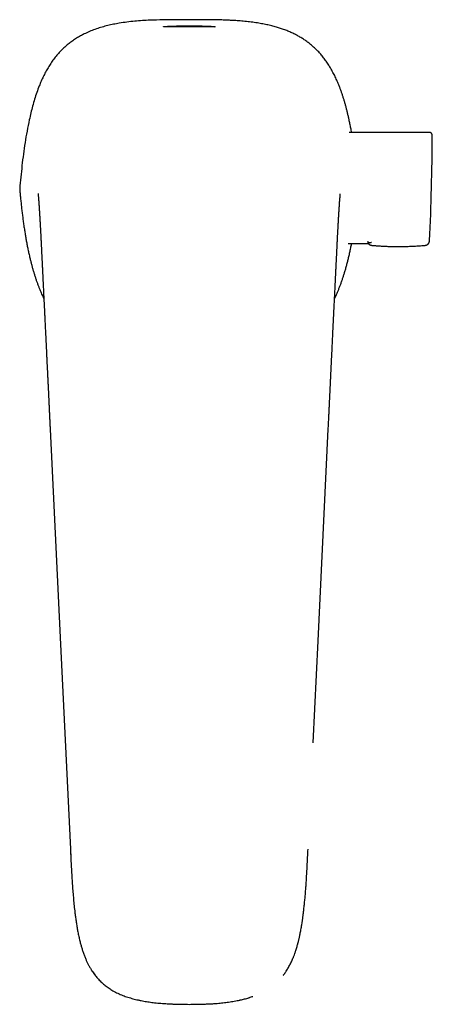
# Model space of a CAD drawing. Header units: millimetres. Extents: x 8 to 610, y 12 to 565.
# Tile 3 of 18: x 285 to 354, y 133 to 298. Entities that reach past the tile are written whole.
import ezdxf

# ---------------------------------------------------------------- set-up
doc = ezdxf.new("R2010")
doc.units = ezdxf.units.MM

msp = doc.modelspace()

# ---------------------------------------------------------------- linework, layer by layer
at = {"color": 7, "linetype": 'Continuous', "lineweight": 30}
for p, q in [((315.09, 297.6), (313.39, 297.6)), ((353.4, 278.81), (340.02, 278.81)), ((285.16, 269.43), (285.16, 269.41)), ((285.16, 269.25), (285.16, 269.25)), ((339.89, 260.31), (343.25, 260.31)), ((343.88, 259.99), (343.89, 259.99)), ((352.64, 259.99), (352.64, 259.99)), ((353.44, 260.77), (353.44, 260.78)), ((293.6, 159.33), (293.6, 159.32)), ((333.19, 159.32), (333.19, 159.33))]:
    msp.add_line(p, q, dxfattribs=at)
at = {"color": 7, "linetype": 'Continuous', "lineweight": 30, "flags": 128}
for points in [[(290.23, 229.36), (291.9, 194.62), (293.6, 159.33)], [(334.04, 177.1), (334.86, 194.07), (336.56, 229.36)]]:
    msp.add_lwpolyline(points, dxfattribs=at)
at = {"color": 7, "linetype": 'Continuous', "lineweight": 30}
msp.add_arc((-46.1, 280.04), 400, 357.2414, 359.7532, dxfattribs=at)
for points, knots in [([(313.39, 297.6), (312.67, 297.6), (311.22, 297.6), (309.05, 297.58), (307.17, 297.53), (305.59, 297.45), (304.31, 297.35), (303.03, 297.21), (301.85, 297.04), (300.78, 296.84), (299.82, 296.63), (298.87, 296.37), (297.92, 296.08), (296.99, 295.73), (296.16, 295.37), (295.42, 294.99), (294.77, 294.62), (294.13, 294.21), (293.52, 293.77), (292.94, 293.29), (292.38, 292.79), (291.85, 292.26), (291.33, 291.67), (290.82, 291.03), (290.33, 290.33), (289.88, 289.61), (289.46, 288.87), (289.07, 288.11), (288.72, 287.34), (288.36, 286.46), (287.99, 285.46), (287.62, 284.34), (287.3, 283.21), (287.01, 282.07), (286.69, 280.68), (286.36, 279.03), (286.04, 277.11), (285.76, 275.2), (285.53, 273.28), (285.33, 271.35), (285.21, 270.07), (285.16, 269.43)], [0, 0, 0, 0, 0.046081, 0.092249, 0.138545, 0.165892, 0.193262, 0.220644, 0.248044, 0.268886, 0.289837, 0.310854, 0.331909, 0.352987, 0.374094, 0.389977, 0.40592, 0.421904, 0.437907, 0.45391, 0.469897, 0.48585, 0.50176, 0.519901, 0.538031, 0.556152, 0.574258, 0.592331, 0.610343, 0.62826, 0.653258, 0.678259, 0.703246, 0.728191, 0.753055, 0.794336, 0.835528, 0.876668, 0.917785, 0.958893, 1, 1, 1, 1]), ([(340.45, 278.81), (340.41, 279.05), (340.32, 279.52), (340.18, 280.24), (340.04, 280.89), (339.91, 281.48), (339.79, 282.01), (339.66, 282.54), (339.52, 283.07), (339.38, 283.59), (339.23, 284.11), (339.07, 284.61), (338.91, 285.1), (338.75, 285.59), (338.57, 286.08), (338.4, 286.53), (338.23, 286.95), (338.06, 287.33), (337.9, 287.71), (337.72, 288.09), (337.54, 288.46), (337.34, 288.83), (337.14, 289.2), (336.94, 289.55), (336.74, 289.88), (336.54, 290.2), (336.33, 290.51), (336.12, 290.82), (335.89, 291.12), (335.66, 291.42), (335.43, 291.7), (335.2, 291.97), (334.97, 292.22), (334.73, 292.47), (334.5, 292.7), (334.25, 292.93), (334.01, 293.16), (333.76, 293.37), (333.5, 293.58), (333.24, 293.78), (332.97, 293.98), (332.7, 294.18), (332.42, 294.36), (332.14, 294.54), (331.85, 294.71), (331.56, 294.88), (331.27, 295.04), (330.98, 295.19), (330.67, 295.34), (330.34, 295.49), (330, 295.64), (329.65, 295.78), (329.3, 295.91), (328.96, 296.04), (328.61, 296.16), (328.26, 296.27), (327.91, 296.37), (327.54, 296.47), (327.14, 296.58), (326.72, 296.68), (326.3, 296.77), (325.88, 296.86), (325.45, 296.94), (324.99, 297.02), (324.5, 297.1), (323.98, 297.18), (323.45, 297.24), (322.93, 297.3), (322.41, 297.35), (321.89, 297.4), (321.3, 297.44), (320.65, 297.48), (319.93, 297.51), (319.21, 297.54), (318.39, 297.57), (317.47, 297.58), (316.45, 297.6), (315.66, 297.6), (315.21, 297.6), (315.1, 297.6)], [0, 0, 0, 0, 0.01998, 0.040374, 0.060767, 0.07591, 0.09106, 0.10622, 0.121393, 0.136582, 0.15179, 0.166153, 0.180542, 0.194964, 0.209424, 0.223928, 0.235491, 0.247062, 0.258641, 0.270226, 0.281819, 0.29342, 0.305031, 0.316653, 0.327103, 0.337568, 0.348051, 0.358557, 0.369089, 0.379654, 0.390257, 0.39971, 0.40914, 0.41855, 0.427943, 0.437322, 0.446521, 0.455711, 0.464894, 0.474072, 0.483414, 0.492754, 0.502095, 0.511438, 0.520785, 0.529971, 0.539163, 0.548363, 0.557573, 0.568059, 0.578507, 0.588922, 0.599309, 0.609675, 0.619838, 0.62999, 0.640132, 0.650268, 0.662332, 0.674395, 0.686462, 0.698534, 0.710615, 0.722706, 0.737463, 0.752182, 0.766868, 0.781525, 0.796158, 0.810769, 0.825362, 0.8454, 0.86541, 0.885395, 0.905359, 0.933853, 0.962319, 0.990763, 1, 1, 1, 1]), ([(313.39, 296.43), (313.33, 296.43), (313.2, 296.43), (313.01, 296.43), (312.83, 296.43), (312.64, 296.43), (312.45, 296.43), (312.27, 296.43), (312.09, 296.43), (311.92, 296.42), (311.74, 296.42), (311.55, 296.42), (311.36, 296.42), (311.18, 296.42), (311, 296.42), (310.83, 296.42), (310.66, 296.42), (310.5, 296.42), (310.36, 296.42), (310.22, 296.42), (310.1, 296.41), (309.98, 296.41), (309.87, 296.41), (309.76, 296.41), (309.67, 296.41), (309.58, 296.41), (309.5, 296.41), (309.42, 296.41), (309.35, 296.42), (309.29, 296.42), (309.24, 296.42), (309.19, 296.42), (309.16, 296.42), (309.13, 296.42), (309.11, 296.43), (309.09, 296.43), (309.09, 296.43), (309.1, 296.44), (309.11, 296.44), (309.13, 296.44), (309.16, 296.45), (309.2, 296.45), (309.24, 296.46), (309.3, 296.46), (309.36, 296.47), (309.43, 296.47), (309.51, 296.48), (309.6, 296.49), (309.71, 296.49), (309.82, 296.5), (309.94, 296.51), (310.07, 296.51), (310.21, 296.52), (310.35, 296.52), (310.49, 296.53), (310.63, 296.53), (310.78, 296.54), (310.93, 296.54), (311.09, 296.55), (311.25, 296.55), (311.41, 296.56), (311.57, 296.56), (311.75, 296.56), (311.92, 296.57), (312.1, 296.57), (312.28, 296.57), (312.47, 296.57), (312.65, 296.57), (312.84, 296.58), (313.02, 296.58), (313.21, 296.58), (313.33, 296.58), (313.39, 296.58)], [0, 0, 0, 0, 0.014024, 0.02806, 0.042136, 0.05628, 0.070386, 0.084137, 0.097888, 0.111665, 0.125492, 0.141152, 0.156752, 0.172329, 0.187919, 0.203602, 0.219184, 0.234701, 0.250192, 0.264069, 0.277963, 0.291903, 0.305916, 0.319937, 0.333638, 0.347339, 0.361064, 0.374838, 0.388898, 0.402904, 0.416883, 0.430862, 0.444953, 0.458807, 0.472594, 0.486341, 0.500075, 0.51406, 0.528058, 0.542097, 0.556206, 0.570286, 0.584016, 0.597746, 0.611501, 0.625308, 0.640959, 0.656549, 0.672116, 0.687695, 0.703379, 0.718962, 0.73448, 0.749972, 0.763858, 0.777757, 0.791695, 0.805702, 0.819717, 0.833416, 0.847113, 0.860835, 0.874605, 0.888664, 0.902673, 0.916659, 0.930649, 0.944755, 0.958629, 0.972443, 0.986224, 1, 1, 1, 1]), ([(313.39, 296.58), (313.46, 296.58), (313.58, 296.58), (313.77, 296.58), (313.96, 296.58), (314.15, 296.57), (314.33, 296.57), (314.52, 296.57), (314.69, 296.57), (314.87, 296.57), (315.05, 296.56), (315.24, 296.56), (315.42, 296.56), (315.61, 296.55), (315.79, 296.55), (315.96, 296.54), (316.13, 296.54), (316.29, 296.53), (316.43, 296.52), (316.57, 296.52), (316.69, 296.51), (316.81, 296.51), (316.92, 296.5), (317.02, 296.5), (317.12, 296.49), (317.21, 296.48), (317.29, 296.48), (317.37, 296.47), (317.43, 296.47), (317.49, 296.46), (317.55, 296.46), (317.59, 296.45), (317.63, 296.45), (317.66, 296.44), (317.68, 296.44), (317.69, 296.44), (317.7, 296.43), (317.69, 296.43), (317.68, 296.43), (317.66, 296.42), (317.63, 296.42), (317.59, 296.42), (317.54, 296.42), (317.49, 296.42), (317.43, 296.42), (317.36, 296.41), (317.28, 296.41), (317.18, 296.41), (317.08, 296.41), (316.97, 296.41), (316.84, 296.41), (316.72, 296.41), (316.58, 296.42), (316.44, 296.42), (316.3, 296.42), (316.16, 296.42), (316.01, 296.42), (315.85, 296.42), (315.7, 296.42), (315.54, 296.42), (315.38, 296.42), (315.21, 296.42), (315.04, 296.42), (314.86, 296.42), (314.69, 296.43), (314.5, 296.43), (314.32, 296.43), (314.14, 296.43), (313.95, 296.43), (313.77, 296.43), (313.58, 296.43), (313.46, 296.43), (313.39, 296.43)], [0, 0, 0, 0, 0.014032, 0.028068, 0.042138, 0.056271, 0.070369, 0.084113, 0.097856, 0.111622, 0.125437, 0.141092, 0.156691, 0.17227, 0.187866, 0.203561, 0.219165, 0.234715, 0.250251, 0.264164, 0.278089, 0.292055, 0.306089, 0.320121, 0.333828, 0.347536, 0.361269, 0.375053, 0.389103, 0.403107, 0.417091, 0.431081, 0.445175, 0.459029, 0.472826, 0.486595, 0.500361, 0.514361, 0.528366, 0.542405, 0.556508, 0.57057, 0.584277, 0.597984, 0.611717, 0.625501, 0.641117, 0.656683, 0.672235, 0.687809, 0.703487, 0.719083, 0.734633, 0.750176, 0.764099, 0.778024, 0.791979, 0.805991, 0.819997, 0.833678, 0.847356, 0.861055, 0.874799, 0.888819, 0.902794, 0.916752, 0.930717, 0.944793, 0.958641, 0.972441, 0.986218, 1, 1, 1, 1]), ([(353.9, 278.31), (353.89, 278.33), (353.89, 278.37), (353.88, 278.43), (353.87, 278.48), (353.85, 278.52), (353.83, 278.56), (353.81, 278.59), (353.79, 278.62), (353.78, 278.64), (353.75, 278.67), (353.72, 278.69), (353.69, 278.72), (353.64, 278.75), (353.59, 278.78), (353.53, 278.8), (353.46, 278.81), (353.42, 278.81), (353.4, 278.81)], [0, 0, 0, 0, 0.0763988, 0.1485785, 0.2154208, 0.2760114, 0.3296518, 0.3758449, 0.4142638, 0.4499222, 0.4935067, 0.545271, 0.6050056, 0.6723059, 0.7465209, 0.8267209, 0.9116965, 1, 1, 1, 1]), ([(285.16, 269.41), (285.15, 269.39), (285.15, 269.34), (285.15, 269.29), (285.16, 269.26)], [0, 0, 0, 0, 0.4954057, 1, 1, 1, 1]), ([(285.16, 269.25), (285.16, 269.22), (285.17, 269.16), (285.17, 269.1), (285.17, 269.07)], [0, 0, 0, 0, 0.499982, 1, 1, 1, 1]), ([(285.17, 269.07), (285.2, 268.81), (285.25, 268.27), (285.33, 267.48), (285.41, 266.68), (285.5, 265.88), (285.6, 265.09), (285.7, 264.29), (285.81, 263.5), (285.92, 262.73), (286.04, 261.99), (286.15, 261.28), (286.28, 260.57), (286.42, 259.86), (286.56, 259.16), (286.72, 258.45), (286.87, 257.8), (287.02, 257.22), (287.15, 256.7), (287.29, 256.18), (287.44, 255.66), (287.6, 255.15), (287.76, 254.64), (287.92, 254.15), (288.09, 253.67), (288.27, 253.2), (288.46, 252.73), (288.64, 252.29), (288.81, 251.88), (288.98, 251.51), (289.1, 251.25), (289.17, 251.11), (289.18, 251.1)], [0, 0, 0, 0, 0.043251, 0.086512, 0.129784, 0.173064, 0.216354, 0.259654, 0.302966, 0.346295, 0.385221, 0.424168, 0.463142, 0.50215, 0.5412, 0.580298, 0.619456, 0.648551, 0.677643, 0.70673, 0.735813, 0.764893, 0.793972, 0.821391, 0.848816, 0.876249, 0.903698, 0.931168, 0.953067, 0.975035, 0.99706, 1, 1, 1, 1]), ([(288.22, 268.61), (288.22, 268.59), (288.23, 268.54), (288.24, 268.43), (288.25, 268.29), (288.26, 268.11), (288.28, 267.87), (288.3, 267.67), (288.31, 267.51), (288.31, 267.49)], [0, 0, 0, 0, 0.072806, 0.175104, 0.33544, 0.512156, 0.673739, 0.951621, 1, 1, 1, 1]), ([(288.31, 267.51), (288.31, 267.47), (288.31, 267.42), (288.32, 267.34), (288.32, 267.29), (288.33, 267.24), (288.33, 267.19), (288.33, 267.15), (288.34, 267.11), (288.34, 267.08), (288.34, 267.06), (288.34, 267.04), (288.34, 267.02), (288.34, 267.01), (288.34, 266.99), (288.35, 266.97), (288.35, 266.95), (288.35, 266.92), (288.35, 266.88), (288.36, 266.84), (288.36, 266.79), (288.36, 266.74), (288.37, 266.66), (288.37, 266.56), (288.38, 266.43), (288.39, 266.3), (288.4, 266.19), (288.4, 266.09), (288.41, 266), (288.42, 265.91), (288.42, 265.81), (288.43, 265.7), (288.44, 265.57), (288.45, 265.44), (288.45, 265.29), (288.46, 265.17), (288.47, 265.06), (288.47, 264.97), (288.48, 264.88), (288.48, 264.8), (288.49, 264.72), (288.49, 264.65), (288.5, 264.6), (288.5, 264.55), (288.5, 264.52), (288.5, 264.49), (288.5, 264.46), (288.51, 264.43), (288.51, 264.41), (288.51, 264.4), (288.51, 264.38), (288.51, 264.37), (288.51, 264.36), (288.51, 264.35), (288.51, 264.33), (288.51, 264.3), (288.52, 264.25), (288.52, 264.2), (288.52, 264.13), (288.53, 264.06), (288.53, 263.99), (288.54, 263.93), (288.54, 263.85), (288.54, 263.77), (288.55, 263.68), (288.56, 263.55), (288.57, 263.38), (288.58, 263.16), (288.59, 262.92), (288.61, 262.66), (288.62, 262.41), (288.63, 262.16), (288.65, 261.9), (288.66, 261.7), (288.66, 261.55), (288.67, 261.45), (288.68, 261.35), (288.68, 261.25), (288.69, 261.16), (288.69, 261.07), (288.69, 260.98), (288.7, 260.9), (288.7, 260.82), (288.71, 260.76), (288.71, 260.7), (288.71, 260.65), (288.71, 260.62), (288.71, 260.59), (288.72, 260.57), (288.72, 260.56), (288.72, 260.55), (288.72, 260.54), (288.72, 260.52), (288.72, 260.49), (288.72, 260.45), (288.72, 260.41), (288.73, 260.37), (288.73, 260.33), (288.73, 260.29), (288.73, 260.22), (288.74, 260.13), (288.74, 260), (288.75, 259.85), (288.76, 259.69), (288.77, 259.53), (288.78, 259.35), (288.78, 259.17), (288.79, 258.97), (288.8, 258.77), (288.81, 258.56), (288.82, 258.34), (288.84, 258.11), (288.85, 257.88), (288.86, 257.63), (288.87, 257.39), (288.88, 257.13), (288.9, 256.84), (288.91, 256.54), (288.93, 256.24), (288.94, 255.95), (288.95, 255.66), (288.97, 255.39), (288.98, 255.12), (288.99, 254.86), (289.01, 254.61), (289.02, 254.38), (289.03, 254.14), (289.04, 253.9), (289.05, 253.63), (289.07, 253.31), (289.09, 252.95), (289.1, 252.59), (289.12, 252.21), (289.14, 251.77), (289.17, 251.25), (289.2, 250.65), (289.23, 250.06), (289.26, 249.45), (289.29, 248.84), (289.32, 248.12), (289.36, 247.27), (289.41, 246.31), (289.45, 245.48), (289.48, 244.79), (289.51, 244.22), (289.54, 243.65), (289.57, 243.08), (289.59, 242.5), (289.62, 241.91), (289.65, 241.32), (289.68, 240.72), (289.7, 240.23), (289.72, 239.86), (289.73, 239.62), (289.74, 239.39), (289.76, 239.16), (289.77, 238.94), (289.78, 238.73), (289.79, 238.53), (289.8, 238.33), (289.8, 238.14), (289.81, 237.99), (289.82, 237.88), (289.82, 237.8), (289.82, 237.73), (289.83, 237.66), (289.83, 237.61), (289.83, 237.55), (289.83, 237.51), (289.84, 237.47), (289.84, 237.44), (289.84, 237.4), (289.84, 237.35), (289.85, 237.3), (289.85, 237.23), (289.85, 237.16), (289.86, 237.07), (289.86, 236.98), (289.87, 236.88), (289.87, 236.76), (289.88, 236.64), (289.88, 236.51), (289.89, 236.38), (289.9, 236.22), (289.91, 236.03), (289.92, 235.83), (289.93, 235.61), (289.94, 235.38), (289.95, 235.14), (289.96, 234.9), (289.97, 234.64), (289.99, 234.39), (290, 234.14), (290.01, 233.87), (290.02, 233.6), (290.04, 233.32), (290.05, 233.03), (290.07, 232.73), (290.08, 232.42), (290.1, 232.1), (290.11, 231.77), (290.13, 231.44), (290.14, 231.1), (290.16, 230.76), (290.18, 230.42), (290.19, 230.08), (290.21, 229.72), (290.22, 229.48), (290.23, 229.36)], [0, 0, 0, 0, 0.004852, 0.007341, 0.009693, 0.01183, 0.013754, 0.015464, 0.016961, 0.018175, 0.0192, 0.020035, 0.020679, 0.021145, 0.021707, 0.022478, 0.023458, 0.024647, 0.026046, 0.027624, 0.029404, 0.031386, 0.033546, 0.038393, 0.043044, 0.047497, 0.051754, 0.05496, 0.058043, 0.061005, 0.063944, 0.067917, 0.072077, 0.076422, 0.080954, 0.08567, 0.088399, 0.091178, 0.093845, 0.096334, 0.098646, 0.10078, 0.102736, 0.103754, 0.104716, 0.105623, 0.106474, 0.107265, 0.107913, 0.108387, 0.108707, 0.108911, 0.109198, 0.109572, 0.110035, 0.111079, 0.112404, 0.114009, 0.115894, 0.118059, 0.119883, 0.121868, 0.124014, 0.126322, 0.128783, 0.131279, 0.137139, 0.142966, 0.149857, 0.156696, 0.163482, 0.170213, 0.176887, 0.183502, 0.186084, 0.188657, 0.19122, 0.193773, 0.196218, 0.198482, 0.20084, 0.202965, 0.204858, 0.206518, 0.207946, 0.209143, 0.210005, 0.210688, 0.211192, 0.211406, 0.211584, 0.211898, 0.212374, 0.213236, 0.214226, 0.21523, 0.216249, 0.217282, 0.21833, 0.219393, 0.222393, 0.225506, 0.229297, 0.233308, 0.23754, 0.241992, 0.246666, 0.25156, 0.256674, 0.262007, 0.267557, 0.273325, 0.27931, 0.285467, 0.291543, 0.2975, 0.305495, 0.313264, 0.320808, 0.328125, 0.335344, 0.342329, 0.34908, 0.355597, 0.36188, 0.367824, 0.37372, 0.37971, 0.385794, 0.394649, 0.403696, 0.412934, 0.422365, 0.431987, 0.446833, 0.461824, 0.47694, 0.492181, 0.507548, 0.523041, 0.54747, 0.571723, 0.595792, 0.610146, 0.624433, 0.638701, 0.653187, 0.667924, 0.682641, 0.6976, 0.712802, 0.728245, 0.734586, 0.74076, 0.746715, 0.752451, 0.757967, 0.763264, 0.768342, 0.773327, 0.778081, 0.782604, 0.784656, 0.786656, 0.78852, 0.790191, 0.791669, 0.793024, 0.794163, 0.795083, 0.795864, 0.796778, 0.797847, 0.799307, 0.800983, 0.802876, 0.804985, 0.80736, 0.80996, 0.812786, 0.815837, 0.819113, 0.822615, 0.826319, 0.83127, 0.836487, 0.841969, 0.847717, 0.85373, 0.860009, 0.866553, 0.872785, 0.87924, 0.885917, 0.892818, 0.899942, 0.907289, 0.914859, 0.922652, 0.930667, 0.938906, 0.947368, 0.956053, 0.964446, 0.973037, 0.981826, 0.990814, 1, 1, 1, 1]), ([(336.56, 229.36), (336.57, 229.51), (336.58, 229.79), (336.6, 230.22), (336.62, 230.63), (336.64, 231.04), (336.66, 231.43), (336.68, 231.8), (336.69, 232.16), (336.71, 232.49), (336.73, 232.82), (336.74, 233.14), (336.76, 233.45), (336.77, 233.75), (336.78, 234.03), (336.8, 234.31), (336.81, 234.58), (336.82, 234.84), (336.83, 235.08), (336.85, 235.32), (336.86, 235.54), (336.87, 235.75), (336.88, 235.93), (336.88, 236.1), (336.89, 236.26), (336.9, 236.41), (336.91, 236.56), (336.91, 236.69), (336.92, 236.81), (336.92, 236.92), (336.93, 237.02), (336.93, 237.11), (336.94, 237.19), (336.94, 237.27), (336.94, 237.33), (336.95, 237.39), (336.95, 237.44), (336.95, 237.48), (336.95, 237.51), (336.95, 237.55), (336.96, 237.6), (336.96, 237.65), (336.96, 237.71), (336.97, 237.79), (336.97, 237.87), (336.97, 237.96), (336.98, 238.06), (336.98, 238.15), (336.99, 238.25), (336.99, 238.38), (337, 238.55), (337.01, 238.75), (337.02, 238.96), (337.03, 239.17), (337.04, 239.38), (337.05, 239.59), (337.06, 239.81), (337.07, 240.04), (337.09, 240.39), (337.11, 240.87), (337.14, 241.47), (337.17, 242.05), (337.2, 242.6), (337.22, 243.11), (337.25, 243.58), (337.27, 244.05), (337.29, 244.52), (337.31, 244.98), (337.35, 245.67), (337.39, 246.57), (337.44, 247.51), (337.47, 248.27), (337.5, 248.83), (337.53, 249.4), (337.55, 249.95), (337.58, 250.49), (337.61, 251.03), (337.63, 251.57), (337.66, 252.11), (337.69, 252.66), (337.71, 253.1), (337.72, 253.45), (337.74, 253.7), (337.75, 253.95), (337.76, 254.19), (337.77, 254.44), (337.79, 254.7), (337.8, 254.97), (337.81, 255.24), (337.83, 255.52), (337.84, 255.81), (337.85, 256.11), (337.87, 256.41), (337.88, 256.71), (337.9, 257), (337.91, 257.26), (337.92, 257.5), (337.93, 257.74), (337.94, 257.97), (337.96, 258.2), (337.97, 258.42), (337.98, 258.63), (337.99, 258.85), (338, 259.06), (338.01, 259.25), (338.02, 259.44), (338.02, 259.62), (338.03, 259.78), (338.04, 259.93), (338.05, 260.05), (338.05, 260.16), (338.05, 260.23), (338.06, 260.28), (338.06, 260.31), (338.06, 260.34), (338.06, 260.36), (338.06, 260.37), (338.06, 260.38), (338.06, 260.39), (338.06, 260.4), (338.06, 260.4), (338.06, 260.42), (338.07, 260.45), (338.07, 260.48), (338.07, 260.53), (338.07, 260.58), (338.08, 260.64), (338.08, 260.71), (338.08, 260.79), (338.09, 260.88), (338.09, 260.97), (338.1, 261.08), (338.1, 261.19), (338.11, 261.31), (338.12, 261.44), (338.12, 261.6), (338.13, 261.78), (338.15, 261.99), (338.16, 262.2), (338.17, 262.4), (338.18, 262.62), (338.19, 262.83), (338.2, 263.04), (338.21, 263.23), (338.22, 263.42), (338.23, 263.6), (338.24, 263.76), (338.25, 263.91), (338.26, 264.06), (338.27, 264.2), (338.27, 264.33), (338.28, 264.47), (338.29, 264.61), (338.3, 264.75), (338.31, 264.91), (338.32, 265.06), (338.33, 265.23), (338.34, 265.39), (338.35, 265.56), (338.36, 265.71), (338.37, 265.84), (338.37, 265.95), (338.38, 266.05), (338.39, 266.15), (338.39, 266.25), (338.4, 266.33), (338.4, 266.4), (338.41, 266.47), (338.41, 266.53), (338.41, 266.58), (338.42, 266.62), (338.42, 266.65), (338.42, 266.68), (338.42, 266.7), (338.42, 266.73), (338.43, 266.76), (338.43, 266.79), (338.43, 266.83), (338.43, 266.87), (338.44, 266.92), (338.44, 266.99), (338.45, 267.05), (338.45, 267.12), (338.46, 267.21), (338.46, 267.3), (338.47, 267.39), (338.48, 267.47), (338.48, 267.51), (338.48, 267.52)], [0, 0, 0, 0, 0.01103, 0.021776, 0.032238, 0.042414, 0.052306, 0.061913, 0.07071, 0.079253, 0.087544, 0.095581, 0.103365, 0.110895, 0.118173, 0.125197, 0.131967, 0.138484, 0.144638, 0.150548, 0.156214, 0.161635, 0.166043, 0.170275, 0.174331, 0.178207, 0.18185, 0.185246, 0.188221, 0.190976, 0.193511, 0.195827, 0.197922, 0.199798, 0.201453, 0.202889, 0.204105, 0.205101, 0.205868, 0.206824, 0.207967, 0.2093, 0.21082, 0.212815, 0.215014, 0.217294, 0.219648, 0.222076, 0.224578, 0.227155, 0.232071, 0.237236, 0.242651, 0.247696, 0.252939, 0.258382, 0.264023, 0.269812, 0.275579, 0.290855, 0.30588, 0.320655, 0.33518, 0.347307, 0.359255, 0.371036, 0.382814, 0.394638, 0.406507, 0.434664, 0.463071, 0.477626, 0.492008, 0.506185, 0.520157, 0.533924, 0.547487, 0.560846, 0.574793, 0.588558, 0.602142, 0.608483, 0.614783, 0.621043, 0.627262, 0.633567, 0.640076, 0.646789, 0.653706, 0.660828, 0.668154, 0.675548, 0.683139, 0.690927, 0.698912, 0.704844, 0.71088, 0.716975, 0.72289, 0.728593, 0.734081, 0.739356, 0.744911, 0.750207, 0.755241, 0.760015, 0.764528, 0.768505, 0.772258, 0.775809, 0.778045, 0.780194, 0.781015, 0.781823, 0.782596, 0.783189, 0.783528, 0.783717, 0.783836, 0.783999, 0.784206, 0.784459, 0.785232, 0.786254, 0.787377, 0.788699, 0.790219, 0.791939, 0.79395, 0.796178, 0.798624, 0.801288, 0.804169, 0.807269, 0.810587, 0.814122, 0.819742, 0.825217, 0.830548, 0.835734, 0.841718, 0.847495, 0.853066, 0.85843, 0.863586, 0.868535, 0.873066, 0.877407, 0.881559, 0.885521, 0.88937, 0.893358, 0.897504, 0.901807, 0.906485, 0.911338, 0.916364, 0.921566, 0.926943, 0.932496, 0.936122, 0.939821, 0.943551, 0.947062, 0.95031, 0.953294, 0.955865, 0.958202, 0.960303, 0.962169, 0.9638, 0.964928, 0.965907, 0.966756, 0.967691, 0.968777, 0.970013, 0.9714, 0.972943, 0.975104, 0.977512, 0.980167, 0.98307, 0.986216, 0.990245, 0.99429, 0.998262, 1, 1, 1, 1]), ([(338.48, 267.5), (338.48, 267.52), (338.49, 267.65), (338.51, 267.87), (338.53, 268.15), (338.55, 268.37), (338.56, 268.52), (338.56, 268.58), (338.57, 268.6)], [0, 0, 0, 0, 0.030838, 0.293229, 0.532404, 0.761039, 0.924989, 1, 1, 1, 1]), ([(337.61, 251.1), (337.63, 251.14), (337.72, 251.31), (337.86, 251.62), (338.03, 252.01), (338.21, 252.44), (338.4, 252.91), (338.6, 253.42), (338.78, 253.93), (338.96, 254.44), (339.13, 254.96), (339.3, 255.51), (339.47, 256.09), (339.64, 256.71), (339.8, 257.33), (339.96, 257.98), (340.12, 258.66), (340.27, 259.38), (340.38, 259.93), (340.44, 260.24), (340.45, 260.31)], [0, 0, 0, 0, 0.015151, 0.059686, 0.104124, 0.148452, 0.204783, 0.26105, 0.31727, 0.373458, 0.429623, 0.485775, 0.551947, 0.618118, 0.684293, 0.750466, 0.825837, 0.901099, 0.976272, 1, 1, 1, 1]), ([(343.12, 260.64), (343.12, 260.64), (343.13, 260.63), (343.13, 260.62), (343.14, 260.6), (343.15, 260.59), (343.16, 260.58), (343.16, 260.57), (343.17, 260.56), (343.18, 260.56), (343.19, 260.55), (343.2, 260.54), (343.2, 260.53), (343.21, 260.53), (343.21, 260.53), (343.21, 260.53), (343.21, 260.52), (343.23, 260.52), (343.24, 260.51), (343.26, 260.5), (343.27, 260.49), (343.29, 260.48), (343.3, 260.47), (343.32, 260.47), (343.33, 260.47), (343.33, 260.46), (343.34, 260.46), (343.34, 260.46), (343.35, 260.46), (343.35, 260.46), (343.36, 260.46), (343.38, 260.45), (343.4, 260.45), (343.42, 260.45), (343.45, 260.45), (343.48, 260.45), (343.51, 260.45), (343.54, 260.45), (343.57, 260.46), (343.61, 260.47), (343.64, 260.48), (343.68, 260.49), (343.71, 260.5), (343.75, 260.52), (343.78, 260.53), (343.79, 260.54)], [0, 0, 0, 0, 0.0246, 0.048691, 0.072271, 0.095342, 0.117903, 0.139955, 0.161497, 0.182529, 0.202759, 0.222494, 0.239452, 0.242738, 0.246009, 0.249265, 0.253103, 0.285377, 0.317107, 0.345479, 0.373402, 0.400874, 0.427897, 0.45447, 0.462728, 0.470942, 0.479112, 0.487237, 0.495318, 0.503947, 0.513369, 0.539142, 0.564711, 0.602075, 0.638997, 0.675476, 0.711512, 0.747107, 0.78226, 0.816971, 0.854644, 0.891783, 0.928388, 0.96446, 1, 1, 1, 1]), ([(343.14, 260.51), (343.14, 260.51), (343.15, 260.5), (343.15, 260.5), (343.15, 260.49), (343.15, 260.48), (343.16, 260.48), (343.16, 260.47), (343.16, 260.46), (343.17, 260.45), (343.17, 260.44), (343.18, 260.44), (343.18, 260.43), (343.18, 260.42), (343.19, 260.42), (343.19, 260.41), (343.19, 260.41), (343.19, 260.4), (343.2, 260.4), (343.2, 260.39), (343.2, 260.39), (343.2, 260.38), (343.21, 260.37), (343.22, 260.36), (343.23, 260.35), (343.23, 260.35), (343.23, 260.34), (343.24, 260.34), (343.24, 260.33), (343.24, 260.32), (343.25, 260.32), (343.25, 260.31), (343.26, 260.3), (343.26, 260.3), (343.27, 260.29), (343.28, 260.28), (343.28, 260.27), (343.29, 260.27), (343.3, 260.26), (343.3, 260.25), (343.31, 260.25), (343.31, 260.25), (343.31, 260.24), (343.32, 260.24), (343.32, 260.23), (343.33, 260.23), (343.34, 260.22), (343.34, 260.22), (343.35, 260.21), (343.35, 260.2), (343.36, 260.2), (343.37, 260.19), (343.38, 260.18), (343.39, 260.18), (343.39, 260.17), (343.4, 260.16), (343.41, 260.16), (343.42, 260.15), (343.42, 260.15), (343.43, 260.15), (343.44, 260.14), (343.44, 260.14), (343.45, 260.13), (343.46, 260.13), (343.46, 260.12), (343.47, 260.12), (343.47, 260.12), (343.48, 260.11), (343.48, 260.11), (343.49, 260.11), (343.49, 260.11), (343.5, 260.1), (343.51, 260.1), (343.51, 260.1), (343.52, 260.09), (343.53, 260.09), (343.54, 260.08), (343.55, 260.08), (343.56, 260.07), (343.58, 260.07), (343.59, 260.06), (343.6, 260.05), (343.62, 260.05), (343.63, 260.04), (343.64, 260.04), (343.65, 260.04), (343.67, 260.03), (343.68, 260.03), (343.7, 260.02), (343.71, 260.02), (343.73, 260.01), (343.74, 260.01), (343.76, 260.01), (343.77, 260), (343.78, 260), (343.78, 260), (343.79, 260), (343.79, 260), (343.8, 260), (343.8, 260), (343.81, 260), (343.81, 260), (343.82, 260), (343.83, 259.99), (343.84, 259.99), (343.84, 259.99), (343.85, 259.99), (343.87, 259.99), (343.88, 259.99), (343.88, 259.99), (343.89, 259.99)], [0, 0, 0, 0, 0.004499, 0.011057, 0.01804, 0.025445, 0.033275, 0.041529, 0.050389, 0.059991, 0.070333, 0.077506, 0.084934, 0.092028, 0.098644, 0.104783, 0.110443, 0.116062, 0.121115, 0.125602, 0.129522, 0.132915, 0.145799, 0.168759, 0.172795, 0.177476, 0.182816, 0.188815, 0.195473, 0.202789, 0.210291, 0.218343, 0.226352, 0.234107, 0.241609, 0.253023, 0.263737, 0.273619, 0.282661, 0.289177, 0.295175, 0.300673, 0.306144, 0.312894, 0.319904, 0.327172, 0.334699, 0.342601, 0.351166, 0.36031, 0.370118, 0.380589, 0.391611, 0.402221, 0.412203, 0.421557, 0.43112, 0.439935, 0.448278, 0.456259, 0.463879, 0.472896, 0.481517, 0.490203, 0.49898, 0.504544, 0.510145, 0.515781, 0.521456, 0.527492, 0.534536, 0.542241, 0.550607, 0.559635, 0.569306, 0.579059, 0.594005, 0.608487, 0.622507, 0.640668, 0.658204, 0.675115, 0.69144, 0.707931, 0.724423, 0.740915, 0.75758, 0.774871, 0.792484, 0.810721, 0.829173, 0.847537, 0.861189, 0.87439, 0.88684, 0.891526, 0.896096, 0.900551, 0.904889, 0.909342, 0.914306, 0.920946, 0.928332, 0.936465, 0.945343, 0.954968, 0.965147, 0.976045, 0.987663, 1, 1, 1, 1]), ([(343.95, 259.99), (344, 259.98), (344.15, 259.97), (344.41, 259.95), (344.72, 259.92), (345.04, 259.9), (345.37, 259.88), (345.69, 259.86), (346.01, 259.85), (346.33, 259.83), (346.66, 259.82), (346.99, 259.81), (347.33, 259.8), (347.68, 259.8), (348.06, 259.8), (348.45, 259.8), (348.84, 259.8), (349.25, 259.8), (349.66, 259.82), (350.08, 259.83), (350.5, 259.85), (350.91, 259.87), (351.32, 259.89), (351.73, 259.92), (352.15, 259.95), (352.43, 259.97), (352.57, 259.98), (352.57, 259.98)], [0, 0, 0, 0, 0.018791, 0.054457, 0.09086, 0.128016, 0.165941, 0.20465, 0.240834, 0.277699, 0.315256, 0.353516, 0.392487, 0.43218, 0.476315, 0.521332, 0.567243, 0.614059, 0.661791, 0.710451, 0.76005, 0.806349, 0.853456, 0.901378, 0.950123, 0.9997, 1, 1, 1, 1]), ([(352.65, 259.99), (352.65, 259.99), (352.66, 259.99), (352.67, 259.99), (352.68, 259.99), (352.69, 259.99), (352.7, 259.99), (352.7, 260), (352.71, 260), (352.72, 260), (352.72, 260), (352.73, 260), (352.73, 260), (352.74, 260), (352.75, 260), (352.76, 260.01), (352.77, 260.01), (352.78, 260.01), (352.8, 260.02), (352.82, 260.02), (352.83, 260.02), (352.85, 260.03), (352.86, 260.03), (352.88, 260.04), (352.89, 260.04), (352.9, 260.05), (352.91, 260.05), (352.93, 260.06), (352.94, 260.06), (352.95, 260.07), (352.97, 260.07), (352.98, 260.08), (352.98, 260.08), (352.99, 260.08), (353, 260.09), (353, 260.09), (353.01, 260.1), (353.02, 260.1), (353.03, 260.1), (353.03, 260.11), (353.04, 260.11), (353.05, 260.12), (353.06, 260.12), (353.07, 260.13), (353.08, 260.14), (353.09, 260.14), (353.09, 260.14), (353.1, 260.15), (353.11, 260.15), (353.11, 260.16), (353.12, 260.16), (353.13, 260.17), (353.14, 260.18), (353.14, 260.18), (353.15, 260.19), (353.16, 260.19), (353.16, 260.2), (353.17, 260.2), (353.18, 260.21), (353.18, 260.21), (353.19, 260.22), (353.19, 260.23), (353.2, 260.23), (353.2, 260.24), (353.21, 260.24), (353.21, 260.24), (353.22, 260.25), (353.22, 260.25), (353.23, 260.26), (353.23, 260.27), (353.24, 260.27), (353.25, 260.28), (353.25, 260.29), (353.26, 260.29), (353.26, 260.3), (353.27, 260.31), (353.28, 260.32), (353.28, 260.32), (353.29, 260.33), (353.29, 260.34), (353.29, 260.34), (353.3, 260.35), (353.3, 260.35), (353.3, 260.35), (353.31, 260.36), (353.31, 260.36), (353.31, 260.37), (353.31, 260.37), (353.32, 260.38), (353.32, 260.38), (353.32, 260.39), (353.33, 260.4), (353.33, 260.4), (353.34, 260.41), (353.34, 260.42), (353.35, 260.43), (353.35, 260.44), (353.36, 260.45), (353.36, 260.46), (353.36, 260.47), (353.37, 260.48), (353.37, 260.48), (353.37, 260.49), (353.38, 260.5), (353.38, 260.52), (353.39, 260.53), (353.39, 260.54), (353.39, 260.54), (353.4, 260.55), (353.4, 260.56), (353.4, 260.57), (353.4, 260.58), (353.41, 260.59), (353.41, 260.6), (353.41, 260.61), (353.41, 260.62), (353.42, 260.63), (353.42, 260.64), (353.42, 260.65), (353.42, 260.66), (353.42, 260.67), (353.42, 260.67), (353.43, 260.68), (353.43, 260.68), (353.43, 260.69), (353.43, 260.69), (353.43, 260.7), (353.43, 260.7), (353.43, 260.71), (353.43, 260.71), (353.43, 260.72), (353.43, 260.73), (353.43, 260.74), (353.43, 260.75), (353.43, 260.76), (353.43, 260.76), (353.43, 260.77)], [0, 0, 0, 0, 0.00902, 0.017494, 0.025422, 0.032804, 0.03964, 0.045584, 0.051043, 0.056017, 0.060505, 0.064507, 0.071219, 0.078285, 0.085716, 0.09351, 0.101669, 0.116548, 0.131457, 0.146369, 0.160896, 0.174908, 0.188407, 0.201512, 0.214593, 0.227673, 0.240755, 0.253883, 0.267508, 0.281629, 0.296249, 0.30338, 0.310633, 0.318007, 0.325503, 0.33312, 0.34056, 0.348689, 0.356125, 0.362869, 0.368921, 0.378913, 0.388759, 0.398462, 0.408059, 0.413816, 0.419908, 0.426334, 0.433094, 0.440229, 0.447907, 0.456145, 0.463012, 0.470225, 0.477778, 0.485194, 0.492184, 0.498746, 0.504882, 0.511434, 0.517429, 0.523145, 0.528701, 0.534096, 0.539331, 0.544405, 0.549175, 0.554466, 0.560283, 0.566626, 0.573494, 0.580887, 0.587517, 0.594311, 0.601271, 0.608395, 0.615591, 0.622357, 0.628617, 0.63391, 0.638778, 0.643221, 0.647238, 0.650856, 0.654399, 0.658941, 0.663519, 0.668134, 0.672786, 0.677488, 0.682615, 0.68799, 0.693889, 0.700313, 0.707262, 0.714728, 0.724138, 0.732919, 0.741072, 0.748598, 0.755509, 0.762114, 0.768536, 0.778812, 0.788694, 0.799032, 0.80542, 0.812028, 0.818899, 0.826287, 0.833356, 0.84087, 0.848829, 0.857228, 0.865722, 0.87412, 0.88242, 0.890623, 0.899695, 0.908517, 0.916793, 0.924513, 0.928334, 0.932002, 0.935517, 0.93888, 0.942281, 0.946052, 0.951071, 0.956629, 0.962727, 0.969364, 0.976541, 0.984114, 0.992208, 1, 1, 1, 1]), ([(293.6, 159.32), (293.61, 158.97), (293.64, 158.38), (293.67, 157.79), (293.68, 157.54)], [0, 0, 0, 0, 0.57829, 1, 1, 1, 1]), ([(293.6, 159.32), (293.63, 158.68), (293.69, 157.41), (293.79, 155.49), (293.89, 153.84), (293.99, 152.45), (294.09, 151.32), (294.19, 150.18), (294.3, 149.18), (294.41, 148.31), (294.51, 147.58), (294.62, 146.84), (294.74, 146.1), (294.88, 145.36), (295.04, 144.63), (295.2, 143.94), (295.37, 143.31), (295.54, 142.74), (295.72, 142.16), (295.93, 141.59), (296.14, 141.07), (296.35, 140.59), (296.57, 140.15), (296.8, 139.72), (297.05, 139.3), (297.23, 139.02), (297.32, 138.89)], [0, 0, 0, 0, 0.091128, 0.182377, 0.273794, 0.327776, 0.381861, 0.436064, 0.490406, 0.525765, 0.561179, 0.596669, 0.63226, 0.667982, 0.70387, 0.739964, 0.768441, 0.797072, 0.825843, 0.85475, 0.883803, 0.906747, 0.929812, 0.953021, 0.976405, 1, 1, 1, 1]), ([(332.39, 148.39), (332.39, 148.44), (332.42, 148.68), (332.48, 149.19), (332.57, 149.94), (332.65, 150.77), (332.73, 151.6), (332.79, 152.43), (332.86, 153.26), (332.91, 154.08), (332.97, 155.01), (333.03, 156.04), (333.09, 157.18), (333.14, 158.27), (333.17, 158.98), (333.19, 159.32)], [0, 0, 0, 0, 0.013016, 0.065692, 0.142161, 0.218437, 0.294535, 0.370467, 0.446246, 0.521884, 0.597399, 0.701058, 0.804554, 0.907924, 1, 1, 1, 1]), ([(330.82, 141.52), (330.83, 141.53), (330.89, 141.68), (331, 141.99), (331.14, 142.41), (331.26, 142.79), (331.36, 143.11), (331.42, 143.34), (331.46, 143.47), (331.47, 143.51), (331.48, 143.54), (331.49, 143.58), (331.5, 143.62), (331.51, 143.65), (331.52, 143.71), (331.55, 143.8), (331.58, 143.94), (331.62, 144.11), (331.67, 144.31), (331.73, 144.54), (331.78, 144.79), (331.84, 145.08), (331.91, 145.39), (331.98, 145.75), (332.03, 146.04), (332.07, 146.25), (332.09, 146.37), (332.11, 146.48), (332.12, 146.58), (332.14, 146.68), (332.18, 146.91), (332.22, 147.18), (332.27, 147.5), (332.3, 147.75), (332.33, 147.99), (332.36, 148.2), (332.38, 148.34), (332.39, 148.39)], [0, 0, 0, 0, 0.0023213, 0.0694574, 0.1401341, 0.1888299, 0.2392367, 0.2850686, 0.2903015, 0.2955527, 0.300822, 0.3061096, 0.3114156, 0.3167401, 0.3220831, 0.3373505, 0.3571562, 0.3815813, 0.4107272, 0.4447166, 0.4812458, 0.5223316, 0.568135, 0.6188383, 0.674646, 0.6954664, 0.7106717, 0.7257249, 0.7406237, 0.7553655, 0.7699478, 0.8364744, 0.8733009, 0.9087874, 0.9428874, 0.9755559, 1, 1, 1, 1]), ([(329.47, 138.89), (329.53, 138.98), (329.66, 139.18), (329.85, 139.48), (330.02, 139.78), (330.18, 140.09), (330.34, 140.39), (330.48, 140.7), (330.62, 141.01), (330.73, 141.28), (330.8, 141.45), (330.83, 141.52)], [0, 0, 0, 0, 0.11859, 0.236403, 0.353547, 0.470118, 0.5862, 0.699805, 0.813069, 0.926042, 1, 1, 1, 1]), ([(297.08, 139.26), (297.1, 139.22), (297.18, 139.1), (297.26, 138.97), (297.32, 138.89)], [0, 0, 0, 0, 0.3002627, 1, 1, 1, 1]), ([(297.32, 138.89), (297.37, 138.81), (297.48, 138.65), (297.66, 138.41), (297.84, 138.19), (298.03, 137.96), (298.16, 137.8), (298.24, 137.72), (298.25, 137.71)], [0, 0, 0, 0, 0.192749, 0.386047, 0.579821, 0.773993, 0.96848, 1, 1, 1, 1]), ([(297.32, 138.89), (297.47, 138.68), (297.77, 138.26), (298.27, 137.67), (298.82, 137.12), (299.41, 136.62), (300.03, 136.16), (300.73, 135.72), (301.49, 135.32), (302.32, 134.97), (303.17, 134.67), (304.02, 134.42), (304.66, 134.26), (305.02, 134.19), (305.09, 134.18)], [0, 0, 0, 0, 0.082602, 0.165679, 0.248973, 0.332205, 0.415089, 0.497352, 0.595096, 0.692003, 0.788146, 0.883424, 0.977591, 1, 1, 1, 1]), ([(329.03, 138.29), (329.06, 138.33), (329.16, 138.45), (329.3, 138.65), (329.41, 138.81), (329.47, 138.89)], [0, 0, 0, 0, 0.219688, 0.610397, 1, 1, 1, 1]), ([(321.79, 134.19), (321.83, 134.2), (322.11, 134.25), (322.62, 134.39), (323.13, 134.52), (323.41, 134.61), (323.45, 134.62)], [0, 0, 0, 0, 0.066873, 0.494721, 0.926977, 1, 1, 1, 1]), ([(323.45, 134.62), (323.49, 134.64), (323.64, 134.68), (323.83, 134.74), (323.97, 134.8), (324, 134.81)], [0, 0, 0, 0, 0.21925, 0.833002, 1, 1, 1, 1]), ([(305.09, 134.17), (305.18, 134.15), (305.43, 134.1), (305.83, 134.03), (306.28, 133.95), (306.73, 133.88), (307.17, 133.82), (307.65, 133.76), (308.15, 133.71), (308.68, 133.66), (309.21, 133.62), (309.77, 133.58), (310.37, 133.55), (311, 133.53), (311.62, 133.51), (312.25, 133.5), (312.84, 133.5), (313.22, 133.49), (313.39, 133.49)], [0, 0, 0, 0, 0.035965, 0.090619, 0.145138, 0.199535, 0.253823, 0.308013, 0.371765, 0.435402, 0.498931, 0.562356, 0.637728, 0.712949, 0.788012, 0.862904, 0.937609, 1, 1, 1, 1]), ([(313.41, 133.49), (313.57, 133.49), (313.93, 133.5), (314.48, 133.5), (315.08, 133.51), (315.68, 133.52), (316.28, 133.55), (316.87, 133.57), (317.48, 133.61), (318.03, 133.65), (318.55, 133.7), (319.02, 133.75), (319.49, 133.8), (319.97, 133.87), (320.44, 133.94), (320.91, 134.02), (321.36, 134.1), (321.66, 134.16), (321.79, 134.19)], [0, 0, 0, 0, 0.056624, 0.127238, 0.198021, 0.268961, 0.340045, 0.411265, 0.482617, 0.554101, 0.610363, 0.666714, 0.723161, 0.779712, 0.83638, 0.893177, 0.95012, 1, 1, 1, 1])]:
    msp.add_open_spline(points, degree=3, knots=knots, dxfattribs=at)

doc.saveas('drawing.dxf')
